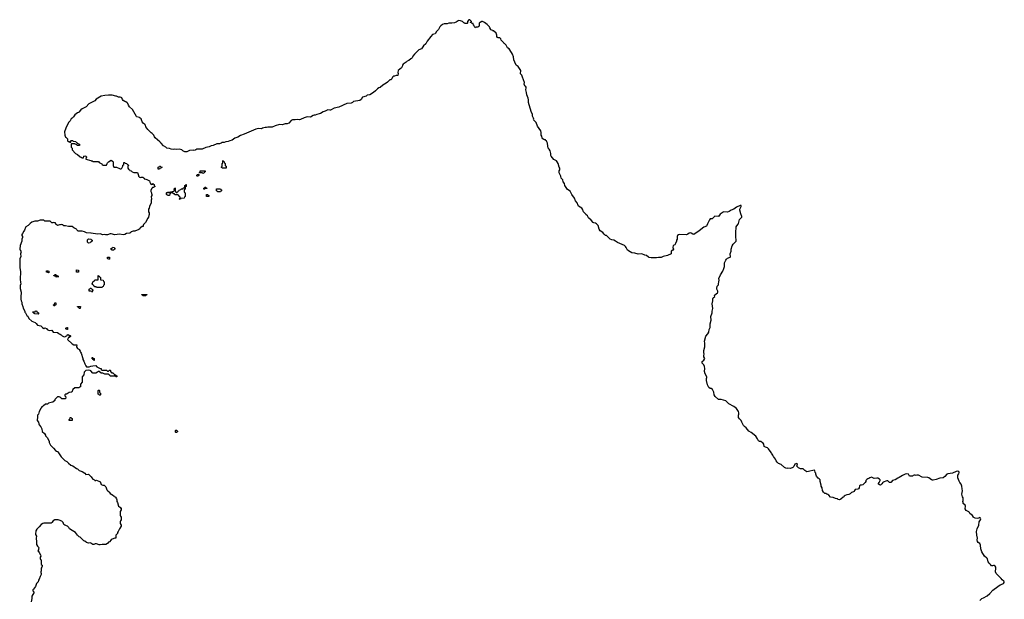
# Model space of a CAD drawing. Header units: inches. Extents: x 2710028 to 2964570, y 496606 to 722708.
# Tile 170 of 228: x 2838441 to 2860070, y 709985 to 722708. Entities that reach past the tile are written whole.
import ezdxf

# ---------------------------------------------------------------- set-up
doc = ezdxf.new("R2010")
doc.units = ezdxf.units.IN
doc.header["$MEASUREMENT"] = 0
for name, color, linetype in [('C8730', 7, 'Continuous'), ('C8731', 7, 'Continuous'), ('C8732', 7, 'Continuous'), ('C8741', 7, 'Continuous'), ('C8742', 7, 'Continuous'), ('C8750', 7, 'Continuous'), ('C8751', 7, 'Continuous'), ('C8752', 7, 'Continuous'), ('C8761', 7, 'Continuous')]:
    doc.layers.add(name, color=color, linetype=linetype)

msp = doc.modelspace()

# ---------------------------------------------------------------- linework, layer by layer
at = {"layer": 'C8730', "color": 6}
msp.add_lwpolyline([(2838705, 710000), (2838691, 709930)], dxfattribs=at)
at = {"layer": 'C8731', "color": 6}
for points in [[(2839697, 720000), (2839698, 719998), (2839730, 719994), (2839738, 719978), (2839753, 719973), (2839754, 719950), (2839750, 719946), (2839730, 719946), (2839706, 719950), (2839702, 719962), (2839670, 719966), (2839662, 719982), (2839650, 719986), (2839590, 719986), (2839578, 719982), (2839574, 719970), (2839574, 719910), (2839592, 719890), (2839592, 719850), (2839670, 719771), (2839711, 719751), (2839770, 719696), (2839791, 719691), (2839810, 719678), (2839830, 719674), (2839842, 719678), (2839850, 719714), (2839870, 719722), (2839894, 719710), (2839898, 719698), (2839912, 719690), (2839898, 719682), (2839894, 719650), (2840000, 719614)], [(2840000, 718024), (2839910, 718026), (2839866, 718050), (2839810, 718069), (2839728, 718068), (2839695, 718095), (2839688, 718110), (2839630, 718137), (2839590, 718165), (2839570, 718169), (2839510, 718168), (2839450, 718186), (2839410, 718186), (2839387, 718207), (2839373, 718207), (2839350, 718215), (2839327, 718207), (2839313, 718207), (2839270, 718188), (2839236, 718216), (2839228, 718230), (2839226, 718250), (2839190, 718255), (2839170, 718248), (2839150, 718248), (2839136, 718256), (2839110, 718289), (2839010, 718282), (2838990, 718289), (2838970, 718304), (2838950, 718309), (2838891, 718309), (2838831, 718289), (2838790, 718289), (2838770, 718284), (2838710, 718261), (2838670, 718237), (2838628, 718192), (2838578, 718162), (2838566, 718150), (2838546, 718090), (2838530, 718068), (2838506, 718014), (2838491, 717990), (2838491, 717970), (2838502, 717950), (2838505, 717930), (2838491, 717890), (2838487, 717850), (2838451, 717750), (2838447, 717670), (2838451, 717650), (2838466, 717626), (2838471, 717610), (2838458, 717570), (2838466, 717510), (2838444, 717456), (2838441, 717430), (2838444, 717390), (2838441, 717270), (2838455, 717170), (2838451, 717010), (2838457, 716937), (2838465, 716910), (2838451, 716870), (2838451, 716810), (2838471, 716730), (2838471, 716691), (2838463, 716650), (2838466, 716570), (2838474, 716534), (2838487, 716510), (2838487, 716470), (2838510, 716410), (2838514, 716374), (2838551, 716311), (2838552, 716290), (2838571, 716271), (2838597, 716217), (2838617, 716197), (2838641, 716150), (2838710, 716091), (2838780, 716060), (2838801, 716041), (2838830, 716006), (2838906, 715986), (2838942, 715950), (2838970, 715932), (2838990, 715942), (2839030, 715931), (2839045, 715910), (2839070, 715891), (2839090, 715887), (2839150, 715891), (2839158, 715870), (2839174, 715850), (2839190, 715846), (2839270, 715845), (2839303, 715823), (2839311, 715811), (2839327, 715807), (2839350, 715791), (2839371, 715770), (2839402, 715750), (2839430, 715743), (2839448, 715750), (2839462, 715758), (2839470, 715772), (2839486, 715774), (2839490, 715794), (2839510, 715794), (2839518, 715778), (2839550, 715774), (2839554, 715770), (2839554, 715750), (2839538, 715742), (2839534, 715730), (2839512, 715728), (2839491, 715690), (2839592, 715590), (2839630, 715571), (2839694, 715570), (2839692, 715530), (2839712, 715492), (2839754, 715470), (2839754, 715450), (2839772, 715432), (2839778, 715410), (2839791, 715390), (2839831, 715270), (2839831, 715250), (2839851, 715210), (2839871, 715150), (2839891, 715110), (2839910, 715091), (2839969, 715091), (2840000, 715099)], [(2840000, 717823), (2839998, 717822), (2839990, 717808), (2839950, 717806), (2839930, 717826), (2839928, 717872), (2839950, 717894), (2840000, 717892)], [(2840000, 716748), (2839966, 716750), (2839966, 716790), (2839982, 716798), (2839990, 716814), (2840000, 716813)], [(2840000, 714998), (2839989, 715009), (2839954, 715014), (2839890, 715005), (2839855, 714970), (2839846, 714910), (2839811, 714870), (2839812, 714750), (2839774, 714710), (2839773, 714647), (2839758, 714642), (2839750, 714626), (2839650, 714628), (2839610, 714588), (2839585, 714535), (2839570, 714528), (2839530, 714524), (2839502, 714510), (2839485, 714495), (2839470, 714488), (2839450, 714488), (2839440, 714480), (2839432, 714470), (2839433, 714453), (2839454, 714430), (2839450, 714388), (2839370, 714386), (2839348, 714410), (2839325, 714425), (2839310, 714429), (2839274, 714426), (2839251, 714410), (2839212, 714370), (2839212, 714350), (2839171, 714309), (2839130, 714308), (2839074, 714290), (2839050, 714268), (2839010, 714268), (2838966, 714234), (2838954, 714230), (2838945, 714215), (2838930, 714208), (2838912, 714190), (2838905, 714170), (2838867, 714110), (2838851, 714050), (2838835, 714030), (2838831, 714010), (2838835, 713970), (2838823, 713930), (2838827, 713910), (2838851, 713870), (2838858, 713838), (2838871, 713811), (2838907, 713767), (2838926, 713730), (2838936, 713670), (2838985, 713625), (2839006, 713590), (2839011, 713570), (2839051, 713530), (2839091, 713451), (2839091, 713430), (2839119, 713370), (2839184, 713304), (2839225, 713250), (2839250, 713236), (2839270, 713231), (2839281, 713221), (2839351, 713110), (2839380, 713080), (2839430, 713035), (2839473, 713013), (2839511, 712970), (2839565, 712930), (2839611, 712911), (2839690, 712856), (2839711, 712851), (2839750, 712811), (2839811, 712791), (2839871, 712751), (2839890, 712725), (2839951, 712731), (2840000, 712682)], [(2840000, 711216), (2839990, 711222), (2839950, 711214), (2839909, 711229), (2839870, 711262), (2839849, 711269), (2839770, 711349), (2839750, 711355), (2839729, 711370), (2839710, 711389), (2839669, 711449), (2839597, 711497), (2839538, 711530), (2839519, 711559), (2839490, 711589), (2839434, 711614), (2839410, 711629), (2839393, 711673), (2839370, 711702), (2839310, 711718), (2839288, 711728), (2839210, 711729), (2839174, 711706), (2839150, 711669), (2839130, 711659), (2839030, 711653), (2838970, 711657), (2838950, 711649), (2838915, 711625), (2838870, 711574), (2838814, 711526), (2838798, 711490), (2838798, 711470), (2838786, 711430), (2838787, 711407), (2838811, 711370), (2838801, 711330), (2838802, 711302), (2838811, 711270), (2838811, 711190), (2838831, 711151), (2838851, 711130), (2838861, 711110), (2838851, 711089), (2838851, 711069), (2838842, 711050), (2838851, 711031), (2838870, 711012), (2838897, 710957), (2838902, 710930), (2838894, 710910), (2838894, 710870), (2838898, 710858), (2838911, 710851), (2838912, 710752), (2838931, 710731), (2838931, 710710), (2838925, 710690), (2838911, 710670), (2838911, 710610), (2838902, 710590), (2838902, 710570), (2838911, 710551), (2838910, 710526), (2838890, 710486), (2838871, 710430), (2838855, 710405), (2838845, 710370), (2838811, 710330), (2838790, 710268), (2838766, 710234), (2838742, 710210), (2838731, 710190), (2838732, 710170), (2838751, 710151), (2838751, 710130), (2838727, 710090), (2838711, 710050), (2838711, 710030), (2838705, 710000)]]:
    msp.add_lwpolyline(points, dxfattribs=at)
for points in [[(2839070, 717148), (2839062, 717162), (2839030, 717166), (2839026, 717170), (2839027, 717193), (2839070, 717194), (2839078, 717178), (2839090, 717174), (2839090, 717166), (2839078, 717162)], [(2839270, 717048), (2839262, 717062), (2839230, 717066), (2839222, 717082), (2839190, 717086), (2839187, 717093), (2839202, 717098), (2839210, 717114), (2839233, 717113), (2839238, 717098), (2839270, 717094), (2839278, 717078), (2839294, 717070), (2839278, 717062)], [(2839690, 717166), (2839686, 717190), (2839686, 717210), (2839690, 717214), (2839734, 717210), (2839734, 717170), (2839730, 717168)], [(2839210, 716426), (2839187, 716427), (2839186, 716450), (2839202, 716458), (2839210, 716494), (2839230, 716494), (2839234, 716490), (2839234, 716450), (2839218, 716442)], [(2839750, 716366), (2839742, 716382), (2839730, 716386), (2839722, 716402), (2839710, 716406), (2839707, 716413), (2839750, 716414), (2839774, 716410), (2839770, 716366)], [(2838850, 716246), (2838770, 716248), (2838762, 716262), (2838746, 716270), (2838742, 716282), (2838726, 716290), (2838730, 716294), (2838770, 716294), (2838782, 716298), (2838790, 716314), (2838810, 716314), (2838818, 716298), (2838834, 716290), (2838838, 716278), (2838854, 716270), (2838854, 716250)], [(2839470, 715906), (2839462, 715922), (2839446, 715930), (2839462, 715938), (2839470, 715954), (2839490, 715954), (2839494, 715950), (2839494, 715910), (2839490, 715906)], [(2839590, 713906), (2839527, 713907), (2839526, 713930), (2839542, 713938), (2839546, 713970), (2839550, 713974), (2839570, 713974), (2839578, 713958), (2839593, 713953), (2839594, 713910)]]:
    msp.add_lwpolyline(points, close=True, dxfattribs=at)
at = {"layer": 'C8732', "color": 6}
msp.add_lwpolyline([(2840000, 720882), (2839958, 720862), (2839904, 720796), (2839810, 720749), (2839787, 720730), (2839743, 720677), (2839731, 720669), (2839710, 720665), (2839650, 720621), (2839623, 720577), (2839604, 720556), (2839590, 720549), (2839571, 720530), (2839547, 720490), (2839514, 720450), (2839451, 720330), (2839427, 720250), (2839435, 720170), (2839441, 720150), (2839450, 720132), (2839465, 720125), (2839470, 720114), (2839492, 720092), (2839494, 720050), (2839510, 720034), (2839533, 720033), (2839538, 720018), (2839550, 720014), (2839562, 720018), (2839566, 720050), (2839570, 720054), (2839610, 720054), (2839618, 720038), (2839673, 720033), (2839678, 720018), (2839693, 720013), (2839697, 720000)], dxfattribs=at)
at = {"layer": 'C8741', "color": 6}
for points in [[(2842870, 720000), (2842830, 719981), (2842770, 719984), (2842691, 719949), (2842650, 719939), (2842603, 719917), (2842530, 719904), (2842451, 719869), (2842333, 719867), (2842312, 719848), (2842293, 719847), (2842270, 719838), (2842250, 719842), (2842170, 719839), (2842110, 719809), (2842070, 719809), (2842027, 719827), (2842006, 719850), (2841950, 719865), (2841890, 719857), (2841850, 719864), (2841810, 719862), (2841769, 719869), (2841730, 719882), (2841670, 719888), (2841648, 719910), (2841598, 719938), (2841547, 720000)], [(2840000, 719614), (2840010, 719611), (2840031, 719611), (2840053, 719593), (2840170, 719592), (2840190, 719572), (2840245, 719545), (2840252, 719532), (2840273, 719513), (2840350, 719514), (2840362, 719550), (2840373, 719567), (2840393, 719587), (2840450, 719625), (2840483, 719603), (2840491, 719591), (2840495, 719570), (2840491, 719511), (2840510, 719474), (2840570, 719472), (2840630, 719438), (2840650, 719431), (2840670, 719432), (2840688, 719450), (2840708, 719490), (2840708, 719512), (2840726, 719530), (2840726, 719570), (2840752, 719572), (2840758, 719558), (2840790, 719554), (2840798, 719538), (2840813, 719533), (2840818, 719518), (2840833, 719513), (2840833, 719507), (2840818, 719502), (2840814, 719490), (2840814, 719450), (2840834, 719430), (2840838, 719418), (2840854, 719410), (2840858, 719398), (2840890, 719394), (2840912, 719372), (2840950, 719352), (2841032, 719352), (2841034, 719330), (2841052, 719290), (2841052, 719270), (2841070, 719252), (2841090, 719242), (2841110, 719252), (2841150, 719254), (2841158, 719238), (2841173, 719233), (2841178, 719218), (2841210, 719205), (2841230, 719202), (2841294, 719170), (2841298, 719138), (2841310, 719134), (2841313, 719113), (2841330, 719094), (2841362, 719098), (2841366, 719110), (2841373, 719113), (2841378, 719098), (2841394, 719090), (2841398, 719058), (2841414, 719050), (2841398, 719042), (2841390, 719026), (2841358, 719022), (2841354, 719010), (2841334, 719006), (2841334, 718994), (2841320, 718960), (2841320, 718940), (2841334, 718910), (2841334, 718890), (2841342, 718870), (2841342, 718850), (2841332, 718830), (2841338, 718770), (2841332, 718750), (2841331, 718690), (2841291, 718610), (2841286, 718574), (2841272, 718548), (2841272, 718492), (2841282, 718470), (2841282, 718430), (2841274, 718410), (2841272, 718370), (2841252, 718350), (2841204, 718256), (2841161, 718210), (2841151, 718190), (2841153, 718167), (2841130, 718168), (2841102, 718150), (2841090, 718138), (2841081, 718119), (2841061, 718099), (2840970, 718064), (2840930, 718069), (2840892, 718050), (2840883, 718037), (2840859, 718021), (2840790, 718013), (2840750, 717994), (2840715, 717985), (2840630, 718003), (2840529, 717989), (2840450, 718009), (2840430, 718009), (2840370, 717988), (2840330, 717988), (2840310, 717994), (2840270, 717989), (2840210, 718004), (2840150, 718002), (2840010, 718024), (2840000, 718024)], [(2840000, 717892), (2840010, 717892), (2840018, 717878), (2840034, 717870), (2840033, 717847), (2840018, 717842), (2840014, 717830), (2840000, 717823)], [(2840000, 716813), (2840013, 716813), (2840018, 716798), (2840033, 716793), (2840038, 716778), (2840054, 716770), (2840038, 716762), (2840034, 716730), (2840030, 716726), (2840022, 716742), (2840007, 716747), (2840000, 716748)], [(2840000, 715099), (2840050, 715112), (2840110, 715114), (2840134, 715090), (2840150, 715082), (2840210, 715054), (2840233, 715053), (2840234, 715030), (2840253, 715013), (2840350, 715014), (2840370, 714994), (2840390, 714994), (2840402, 714998), (2840410, 715014), (2840430, 715014), (2840434, 715010), (2840438, 714978), (2840454, 714970), (2840458, 714958), (2840490, 714954), (2840498, 714938), (2840514, 714930), (2840518, 714918), (2840552, 714912), (2840558, 714898), (2840574, 714890), (2840574, 714870), (2840570, 714866), (2840550, 714866), (2840542, 714882), (2840530, 714886), (2840430, 714886), (2840422, 714902), (2840407, 714907), (2840402, 714922), (2840390, 714926), (2840310, 714928), (2840270, 714946), (2840230, 714948), (2840187, 714987), (2840170, 714988), (2840150, 714968), (2840110, 714948), (2840050, 714946), (2840000, 714998)], [(2840000, 712682), (2840012, 712670), (2840022, 712650), (2840050, 712622), (2840084, 712604), (2840090, 712594), (2840110, 712594), (2840130, 712602), (2840193, 712573), (2840210, 712572), (2840227, 712507), (2840267, 712493), (2840294, 712490), (2840332, 712450), (2840358, 712390), (2840371, 712370), (2840404, 712344), (2840411, 712330), (2840431, 712310), (2840503, 712263), (2840510, 712252), (2840525, 712245), (2840532, 712232), (2840545, 712225), (2840565, 712190), (2840571, 712170), (2840571, 712130), (2840587, 712107), (2840611, 712031), (2840630, 712012), (2840645, 712005), (2840650, 711994), (2840670, 711994), (2840672, 711990), (2840672, 711950), (2840651, 711910), (2840651, 711890), (2840651, 711830), (2840656, 711810), (2840671, 711790), (2840671, 711750), (2840671, 711730), (2840656, 711710), (2840651, 711690), (2840651, 711651), (2840671, 711610), (2840671, 711590), (2840631, 711530), (2840606, 711470), (2840591, 711449), (2840586, 711430), (2840551, 711390), (2840554, 711330), (2840530, 711329), (2840470, 711302), (2840452, 711290), (2840411, 711249), (2840390, 711238), (2840370, 711208), (2840332, 711188), (2840250, 711189), (2840210, 711179), (2840190, 711182), (2840130, 711204), (2840098, 711202), (2840070, 711189), (2840050, 711189), (2840000, 711216)]]:
    msp.add_lwpolyline(points, dxfattribs=at)
for points in [[(2842890, 719446), (2842882, 719462), (2842866, 719470), (2842882, 719478), (2842886, 719490), (2842886, 719550), (2842902, 719558), (2842906, 719570), (2842906, 719610), (2842910, 719614), (2842918, 719598), (2842934, 719590), (2842938, 719558), (2842954, 719550), (2842954, 719510), (2842958, 719498), (2842974, 719490), (2842974, 719450), (2842970, 719446)], [(2841490, 719426), (2841486, 719430), (2841486, 719470), (2841502, 719478), (2841510, 719494), (2841530, 719494), (2841538, 719478), (2841570, 719474), (2841574, 719470), (2841558, 719462), (2841550, 719446), (2841518, 719442), (2841510, 719426)], [(2842470, 719326), (2842462, 719342), (2842450, 719346), (2842387, 719347), (2842390, 719354), (2842402, 719358), (2842406, 719390), (2842410, 719394), (2842513, 719393), (2842513, 719367), (2842498, 719362), (2842493, 719347), (2842478, 719342)], [(2842350, 719266), (2842342, 719282), (2842326, 719290), (2842342, 719298), (2842347, 719313), (2842370, 719314), (2842374, 719310), (2842374, 719290), (2842358, 719282)], [(2841950, 718766), (2841946, 718770), (2841962, 718778), (2841966, 718810), (2841962, 718822), (2841947, 718827), (2841942, 718842), (2841927, 718847), (2841922, 718862), (2841910, 718866), (2841850, 718866), (2841842, 718882), (2841810, 718886), (2841802, 718902), (2841787, 718907), (2841786, 718930), (2841790, 718934), (2841822, 718938), (2841827, 718953), (2841842, 718958), (2841846, 718970), (2841842, 718982), (2841826, 718990), (2841842, 718998), (2841850, 719014), (2841854, 719010), (2841854, 718950), (2841858, 718938), (2841873, 718933), (2841878, 718918), (2841890, 718914), (2841902, 718918), (2841907, 718933), (2841922, 718938), (2841926, 718950), (2841942, 718958), (2841948, 718972), (2841982, 718978), (2841990, 718994), (2842022, 718998), (2842030, 719014), (2842062, 719018), (2842066, 719030), (2842066, 719070), (2842082, 719078), (2842090, 719094), (2842094, 719090), (2842094, 719050), (2842078, 719042), (2842074, 719030), (2842074, 718990), (2842058, 718982), (2842054, 718970), (2842054, 718930), (2842058, 718918), (2842074, 718910), (2842074, 718830), (2842058, 718822), (2842053, 718787), (2841990, 718786), (2841978, 718782), (2841970, 718766)], [(2842510, 718986), (2842487, 718987), (2842486, 719010), (2842502, 719018), (2842510, 719034), (2842530, 719034), (2842538, 719018), (2842554, 719010), (2842550, 719006), (2842518, 719002)], [(2842790, 718926), (2842782, 718942), (2842766, 718950), (2842767, 718993), (2842850, 718994), (2842858, 718978), (2842872, 718972), (2842874, 718950), (2842858, 718942), (2842850, 718926)], [(2841730, 718914), (2841742, 718918), (2841747, 718933), (2841753, 718933), (2841754, 718890), (2841738, 718882), (2841730, 718848), (2841690, 718846), (2841682, 718862), (2841666, 718870), (2841666, 718910), (2841670, 718914), (2841702, 718918), (2841710, 718934), (2841718, 718918)], [(2842590, 718826), (2842547, 718827), (2842547, 718873), (2842570, 718874), (2842578, 718858), (2842594, 718850), (2842594, 718830)], [(2840510, 717649), (2840466, 717650), (2840462, 717662), (2840446, 717670), (2840447, 717693), (2840482, 717698), (2840490, 717712), (2840514, 717710), (2840518, 717698), (2840534, 717690), (2840534, 717670), (2840518, 717662)], [(2840390, 717446), (2840382, 717462), (2840370, 717466), (2840370, 717494), (2840410, 717494), (2840414, 717490), (2840410, 717448)], [(2840130, 716826), (2840122, 716842), (2840087, 716847), (2840082, 716862), (2840070, 716866), (2840062, 716882), (2840046, 716890), (2840042, 716902), (2840026, 716910), (2840042, 716918), (2840046, 716950), (2840062, 716958), (2840066, 716970), (2840082, 716978), (2840090, 716994), (2840150, 716994), (2840162, 716998), (2840166, 717010), (2840166, 717090), (2840170, 717094), (2840178, 717078), (2840194, 717070), (2840198, 717058), (2840214, 717050), (2840214, 717010), (2840218, 716998), (2840273, 716993), (2840278, 716958), (2840294, 716950), (2840294, 716890), (2840278, 716882), (2840274, 716850), (2840258, 716842), (2840250, 716826)], [(2841150, 716646), (2841142, 716662), (2841127, 716667), (2841126, 716674), (2841233, 716673), (2841233, 716667), (2841218, 716662), (2841210, 716646)], [(2840070, 715228), (2840062, 715242), (2840046, 715250), (2840042, 715262), (2840030, 715266), (2840030, 715294), (2840050, 715294), (2840058, 715278), (2840074, 715270), (2840074, 715230)], [(2840210, 714466), (2840187, 714467), (2840182, 714482), (2840166, 714490), (2840166, 714570), (2840170, 714574), (2840190, 714574), (2840194, 714570), (2840194, 714530), (2840198, 714518), (2840214, 714510), (2840214, 714470)], [(2841870, 713646), (2841866, 713650), (2841866, 713690), (2841870, 713694), (2841890, 713694), (2841898, 713678), (2841914, 713670), (2841898, 713662), (2841890, 713646)]]:
    msp.add_lwpolyline(points, close=True, dxfattribs=at)
at = {"layer": 'C8742', "color": 6}
for points in [[(2850000, 720059), (2849990, 720069), (2849970, 720069), (2849957, 720077), (2849933, 720093), (2849917, 720117), (2849909, 720130), (2849908, 720150), (2849895, 720170), (2849897, 720230), (2849885, 720270), (2849814, 720370), (2849784, 720450), (2849728, 720508), (2849734, 720526), (2849730, 720546), (2849709, 720590), (2849703, 720630), (2849679, 720690), (2849621, 720890), (2849619, 720950), (2849609, 720989), (2849579, 721059), (2849573, 721110), (2849559, 721170), (2849569, 721210), (2849569, 721230), (2849550, 721249), (2849535, 721255), (2849528, 721270), (2849522, 721290), (2849529, 721330), (2849509, 721390), (2849483, 721443), (2849469, 721489), (2849448, 721510), (2849443, 721523), (2849449, 721590), (2849390, 721682), (2849370, 721699), (2849350, 721709), (2849342, 721722), (2849295, 721830), (2849289, 721890), (2849264, 721950), (2849210, 722049), (2849190, 722069), (2849153, 722093), (2849128, 722150), (2849090, 722188), (2849075, 722195), (2849068, 722210), (2849037, 722237), (2849019, 722259), (2849009, 722289), (2848990, 722308), (2848950, 722309), (2848936, 722316), (2848920, 722340), (2848922, 722370), (2848908, 722410), (2848850, 722466), (2848827, 722467), (2848822, 722482), (2848790, 722486), (2848786, 722490), (2848786, 722510), (2848768, 722528), (2848758, 722550), (2848714, 722594), (2848710, 722606), (2848648, 722650), (2848610, 722668), (2848590, 722668), (2848554, 722650), (2848534, 722630), (2848533, 722567), (2848518, 722562), (2848510, 722546), (2848470, 722546), (2848458, 722542), (2848450, 722526), (2848442, 722542), (2848428, 722548), (2848422, 722582), (2848408, 722588), (2848402, 722622), (2848370, 722626), (2848362, 722642), (2848347, 722647), (2848347, 722653), (2848362, 722658), (2848366, 722670), (2848330, 722708), (2848310, 722708), (2848274, 722670), (2848274, 722630), (2848270, 722626), (2848210, 722626), (2848202, 722642), (2848190, 722646), (2848166, 722670), (2848126, 722686), (2848090, 722689), (2848070, 722685), (2848025, 722655), (2847990, 722639), (2847930, 722629), (2847870, 722629), (2847830, 722615), (2847766, 722614), (2847730, 722601), (2847690, 722576), (2847668, 722552), (2847637, 722490), (2847594, 722450), (2847565, 722395), (2847510, 722382), (2847470, 722342), (2847390, 722235), (2847360, 722180), (2847308, 722132), (2847268, 722072), (2847210, 722045), (2847191, 722030), (2847111, 721950), (2847078, 721910), (2847066, 721890), (2847062, 721870), (2847046, 721854), (2847030, 721849), (2846990, 721815), (2846950, 721795), (2846927, 721773), (2846867, 721730), (2846851, 721710), (2846842, 721678), (2846826, 721650), (2846751, 721590), (2846745, 721550), (2846752, 721530), (2846750, 721486), (2846710, 721486), (2846672, 721468), (2846650, 721468), (2846632, 721450), (2846612, 721410), (2846591, 721389), (2846570, 721388), (2846521, 721339), (2846488, 721312), (2846418, 721270), (2846360, 721220), (2846330, 721209), (2846298, 721190), (2846255, 721145), (2846211, 721109), (2846130, 721057), (2846074, 721050), (2846050, 721029), (2845971, 721009), (2845945, 720955), (2845910, 720935), (2845774, 720910), (2845752, 720890), (2845721, 720879), (2845630, 720869), (2845450, 720789), (2845350, 720765), (2845270, 720721), (2845250, 720719), (2845210, 720729), (2845150, 720697), (2845110, 720685), (2845050, 720650), (2845021, 720639), (2844970, 720629), (2844931, 720609), (2844910, 720609), (2844890, 720603), (2844830, 720569), (2844770, 720573), (2844730, 720565), (2844690, 720553), (2844610, 720517), (2844590, 720513), (2844550, 720515), (2844490, 720507), (2844452, 720512), (2844430, 720508), (2844405, 720495), (2844350, 720437), (2844317, 720423), (2844270, 720421), (2844210, 720399), (2844150, 720405), (2844050, 720379), (2843990, 720346), (2843890, 720348), (2843860, 720340), (2843830, 720339), (2843775, 720325), (2843750, 720313), (2843690, 720321), (2843630, 720305), (2843370, 720196), (2843290, 720169), (2843230, 720133), (2843170, 720110), (2843110, 720062), (2843054, 720050), (2843023, 720037), (2842970, 720025), (2842931, 720009), (2842890, 720009), (2842870, 720000)], [(2841547, 720000), (2841522, 720030), (2841417, 720117), (2841400, 720140), (2841389, 720170), (2841348, 720210), (2841326, 720226), (2841309, 720250), (2841258, 720298), (2841213, 720353), (2841201, 720390), (2841190, 720409), (2841156, 720436), (2841129, 720469), (2841109, 720530), (2841089, 720550), (2841070, 720559), (2841014, 720574), (2841003, 720583), (2840919, 720739), (2840852, 720792), (2840829, 720829), (2840815, 720870), (2840804, 720884), (2840770, 720905), (2840749, 720910), (2840715, 720935), (2840696, 720956), (2840682, 720990), (2840670, 721002), (2840650, 721009), (2840610, 721009), (2840570, 721028), (2840550, 721029), (2840470, 721053), (2840430, 721049), (2840390, 721053), (2840310, 721044), (2840230, 721026), (2840191, 721010), (2840117, 720963), (2840090, 720930), (2840079, 720921), (2840000, 720882)]]:
    msp.add_lwpolyline(points, dxfattribs=at)
at = {"layer": 'C8750', "color": 6}
msp.add_lwpolyline([(2859530, 709956), (2859575, 710000)], dxfattribs=at)
at = {"layer": 'C8751', "color": 6}
for points in [[(2860000, 710438), (2859973, 710473), (2859918, 710518), (2859889, 710550), (2859873, 710590), (2859883, 710670), (2859881, 710690), (2859870, 710709), (2859850, 710726), (2859831, 710729), (2859810, 710719), (2859790, 710718), (2859765, 710750), (2859735, 710775), (2859716, 710810), (2859701, 710870), (2859685, 710890), (2859634, 710934), (2859573, 711030), (2859556, 711090), (2859549, 711170), (2859530, 711208), (2859492, 711232), (2859481, 711250), (2859476, 711290), (2859484, 711330), (2859466, 711390), (2859461, 711470), (2859475, 711530), (2859513, 711610), (2859516, 711684), (2859529, 711710), (2859549, 711730), (2859553, 711750), (2859550, 711766), (2859530, 711779), (2859510, 711769), (2859470, 711761), (2859429, 711769), (2859401, 711781), (2859390, 711790), (2859370, 711824), (2859314, 711870), (2859305, 711890), (2859290, 711905), (2859235, 711935), (2859213, 711970), (2859219, 712030), (2859213, 712050), (2859169, 712089), (2859164, 712110), (2859162, 712130), (2859169, 712151), (2859169, 712190), (2859165, 712210), (2859152, 712232), (2859139, 712290), (2859149, 712369), (2859141, 712410), (2859136, 712470), (2859124, 712510), (2859089, 712549), (2859075, 712575), (2859050, 712649), (2859052, 712708), (2859070, 712742), (2859076, 712770), (2859068, 712790), (2859050, 712799), (2859010, 712789), (2858930, 712753), (2858830, 712741), (2858806, 712730), (2858762, 712678), (2858730, 712653), (2858650, 712643), (2858570, 712613), (2858510, 712599), (2858490, 712601), (2858470, 712609), (2858410, 712649), (2858390, 712656), (2858264, 712664), (2858187, 712707), (2858151, 712709), (2858130, 712703), (2858110, 712709), (2858091, 712709), (2858070, 712702), (2858050, 712689), (2858010, 712684), (2857989, 712689), (2857962, 712730), (2857930, 712741), (2857892, 712730), (2857851, 712709), (2857830, 712705), (2857761, 712659), (2857730, 712646), (2857670, 712609), (2857610, 712594), (2857584, 712556), (2857574, 712550), (2857550, 712549), (2857510, 712582), (2857490, 712582), (2857410, 712554), (2857402, 712550), (2857382, 712518), (2857350, 712489), (2857330, 712494), (2857309, 712510), (2857309, 712530), (2857317, 712550), (2857345, 712590), (2857344, 712610), (2857330, 712624), (2857290, 712643), (2857270, 712646), (2857210, 712637), (2857150, 712665), (2857112, 712650), (2857090, 712633), (2857070, 712629), (2857050, 712614), (2857031, 712590), (2857028, 712572), (2857011, 712549), (2856961, 712499), (2856931, 712489), (2856910, 712489), (2856890, 712475), (2856878, 712430), (2856867, 712413), (2856850, 712402), (2856790, 712393), (2856776, 712370), (2856771, 712349), (2856760, 712340), (2856710, 712329), (2856683, 712297), (2856657, 712283), (2856610, 712277), (2856576, 712264), (2856551, 712249), (2856545, 712235), (2856530, 712228), (2856480, 712180), (2856450, 712169), (2856418, 712178), (2856407, 712187), (2856393, 712187), (2856358, 712198), (2856310, 712221), (2856249, 712229), (2856215, 712270), (2856190, 712288), (2856170, 712294), (2856150, 712309), (2856129, 712309), (2856096, 712336), (2856077, 712370), (2856069, 712430), (2856049, 712470), (2856049, 712491), (2856021, 712570), (2856022, 712610), (2856006, 712626), (2855981, 712641), (2855942, 712690), (2855929, 712729), (2855929, 712750), (2855917, 712770), (2855909, 712810), (2855890, 712819), (2855767, 712787), (2855730, 712786), (2855689, 712809), (2855650, 712849), (2855589, 712849), (2855550, 712868), (2855509, 712910), (2855528, 712950), (2855510, 712968), (2855470, 712948), (2855443, 712897), (2855423, 712877), (2855370, 712859), (2855310, 712864), (2855290, 712859), (2855270, 712862), (2855240, 712880), (2855170, 712941), (2855109, 712969), (2855078, 712998), (2855061, 713021), (2855042, 713062), (2854998, 713118), (2854985, 713150), (2854957, 713190), (2854949, 713210), (2854893, 713290), (2854870, 713309), (2854823, 713323), (2854796, 713336), (2854789, 713390), (2854770, 713413), (2854737, 713437), (2854730, 713448), (2854690, 713446), (2854670, 713466), (2854653, 713493), (2854649, 713510), (2854610, 713562), (2854510, 713649), (2854459, 713679), (2854401, 713750), (2854360, 713780), (2854341, 713801), (2854301, 713870), (2854289, 713910), (2854270, 713934), (2854249, 713949), (2854233, 713973), (2854229, 714029), (2854236, 714050), (2854237, 714077), (2854229, 714110), (2854189, 714170), (2854130, 714217), (2854015, 714275), (2853950, 714343), (2853850, 714369), (2853790, 714373), (2853720, 714440), (2853699, 714470), (2853689, 714530), (2853657, 714590), (2853630, 714609), (2853609, 714609), (2853577, 714637), (2853550, 714690), (2853529, 714790), (2853529, 714829), (2853535, 714850), (2853532, 714870), (2853497, 714937), (2853486, 714986), (2853492, 715050), (2853485, 715095), (2853470, 715135), (2853429, 715170), (2853429, 715190), (2853435, 715205), (2853470, 715231), (2853489, 715270), (2853469, 715310), (2853469, 715330), (2853479, 715370), (2853469, 715390), (2853469, 715449), (2853489, 715530), (2853489, 715590), (2853494, 715610), (2853482, 715650), (2853516, 715764), (2853559, 715810), (2853581, 715850), (2853583, 715910), (2853607, 715953), (2853609, 716031), (2853627, 716110), (2853623, 716190), (2853649, 716270), (2853652, 716310), (2853667, 716370), (2853652, 716470), (2853667, 716533), (2853669, 716591), (2853677, 716603), (2853709, 716630), (2853704, 716650), (2853714, 716670), (2853766, 716710), (2853777, 716730), (2853775, 716750), (2853753, 716790), (2853753, 716810), (2853765, 716855), (2853789, 716890), (2853793, 716907), (2853795, 716950), (2853809, 716990), (2853796, 717030), (2853832, 717110), (2853883, 717190), (2853912, 717248), (2853922, 717290), (2853926, 717370), (2853937, 717403), (2853949, 717431), (2853967, 717453), (2853989, 717471), (2854046, 717494), (2854054, 717506), (2854049, 717570), (2854069, 717630), (2854070, 717670), (2854094, 717746), (2854116, 717784), (2854178, 717850), (2854183, 717883), (2854173, 717930), (2854169, 718030), (2854182, 718158), (2854194, 718186), (2854223, 718217), (2854230, 718231), (2854255, 718325), (2854301, 718370), (2854305, 718390), (2854283, 718443), (2854259, 718530), (2854259, 718550), (2854289, 718610), (2854287, 718627), (2854270, 718629), (2854185, 718590), (2854130, 718549), (2854070, 718525), (2854025, 718495), (2853990, 718485), (2853910, 718489), (2853896, 718484), (2853830, 718437), (2853790, 718389), (2853710, 718393), (2853702, 718390), (2853691, 718370), (2853670, 718349), (2853650, 718339), (2853605, 718335), (2853590, 718318), (2853565, 718255), (2853551, 718230), (2853538, 718190), (2853526, 718174), (2853470, 718153), (2853370, 718070), (2853250, 717996), (2853230, 717999), (2853190, 718025), (2853170, 718029), (2853150, 718024), (2853121, 717999), (2853091, 717989), (2852930, 717990), (2852910, 717983), (2852890, 717968), (2852885, 717950), (2852883, 717890), (2852871, 717870), (2852871, 717850), (2852848, 717792), (2852830, 717769), (2852792, 717748), (2852791, 717710), (2852801, 717670), (2852791, 717649), (2852752, 717628), (2852751, 717570), (2852672, 717530), (2852573, 717507), (2852533, 717487), (2852470, 717489), (2852430, 717479), (2852310, 717479), (2852267, 717487), (2852250, 717496), (2852210, 717529), (2852170, 717536), (2852110, 717569), (2852030, 717561), (2851950, 717583), (2851889, 717589), (2851849, 717609), (2851789, 717649), (2851761, 717710), (2851749, 717730), (2851730, 717749), (2851575, 717815), (2851549, 717829), (2851528, 717850), (2851490, 717869), (2851450, 717873), (2851412, 717892), (2851330, 717969), (2851310, 717974), (2851277, 717997), (2851250, 718034), (2851195, 718075), (2851173, 718113), (2851145, 718190), (2851110, 718229), (2851090, 718241), (2851050, 718249), (2851037, 718257), (2850993, 718310), (2850937, 718357), (2850910, 718399), (2850875, 718430), (2850868, 718450), (2850829, 718489), (2850805, 718550), (2850790, 718569), (2850717, 718617), (2850709, 718630), (2850689, 718690), (2850649, 718729), (2850629, 718790), (2850572, 718872), (2850541, 718930), (2850530, 718944), (2850477, 718977), (2850415, 719070), (2850409, 719110), (2850378, 719150), (2850369, 719190), (2850333, 719233), (2850329, 719270), (2850288, 719350), (2850288, 719390), (2850306, 719410), (2850308, 719450), (2850294, 719474), (2850270, 719555), (2850249, 719590), (2850229, 719610), (2850177, 719637), (2850116, 719710), (2850109, 719730), (2850109, 719770), (2850093, 719830), (2850070, 719868), (2850049, 719890), (2850036, 719990), (2850032, 720000)], [(2859575, 710000), (2859578, 710002), (2859610, 710016), (2859690, 710064), (2859750, 710111), (2859818, 710182), (2859930, 710262), (2859975, 710305), (2860000, 710313)]]:
    msp.add_lwpolyline(points, dxfattribs=at)
at = {"layer": 'C8752', "color": 6}
msp.add_lwpolyline([(2850032, 720000), (2850021, 720030), (2850010, 720049), (2850000, 720059)], dxfattribs=at)
at = {"layer": 'C8761', "color": 6}
msp.add_lwpolyline([(2860000, 710313), (2860050, 710330), (2860070, 710350), (2860070, 710370), (2860061, 710381), (2860022, 710410), (2860000, 710438)], dxfattribs=at)

doc.saveas('drawing.dxf')
